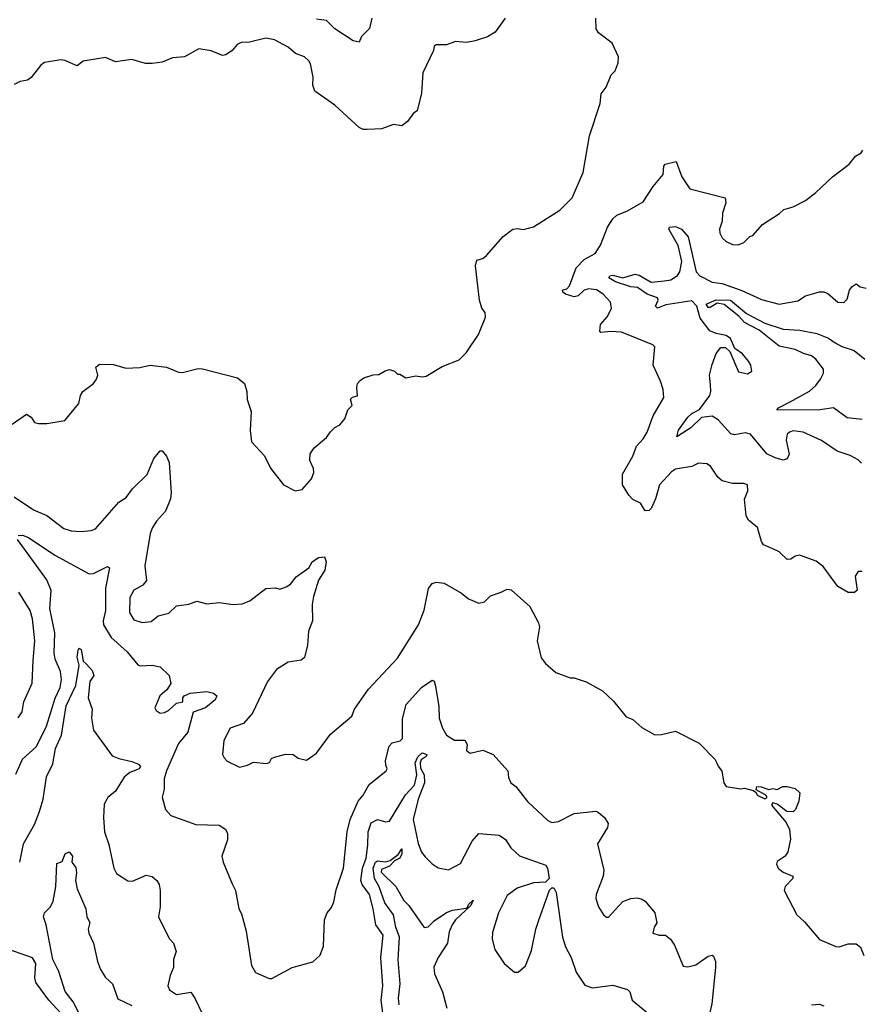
# Model space of a CAD drawing. Extents: x 1493970 to 1595317, y 729910 to 844791.
# Tile 43 of 256: x 1544152 to 1548300, y 757404 to 762258. Entities that reach past the tile are written whole.
import ezdxf

# ---------------------------------------------------------------- set-up
doc = ezdxf.new("R2010")
doc.units = 0

msp = doc.modelspace()

# ---------------------------------------------------------------- linework, layer by layer
at = {"layer": '0CON10XD'}
for points in [[(1544115, 760264.3), (1544185, 760312.5), (1544208.3, 760298.3), (1544225, 760272.5), (1544245, 760266.7), (1544285, 760266.7), (1544375, 760282.5), (1544443.3, 760365), (1544451.2, 760405), (1544463.3, 760425), (1544515.9, 760464.1), (1544530, 760485), (1544536.7, 760505), (1544527.5, 760545), (1544545, 760560), (1544615, 760558), (1544675, 760540), (1544743.6, 760543.6), (1544795, 760554), (1544875, 760544.2), (1544935, 760520), (1544955, 760518), (1545032.3, 760537.7), (1545053, 760537), (1545225, 760492.9), (1545260, 760465), (1545272, 760425), (1545273.9, 760386.1), (1545293.6, 760326.4), (1545287.5, 760232.5), (1545295, 760177.5), (1545358.3, 760108.3), (1545387.7, 760047.7), (1545452.5, 759965), (1545510, 759935), (1545545, 759942.5), (1545590, 759995), (1545601.2, 760025), (1545600, 760045), (1545582.5, 760085), (1545583, 760117), (1545603.6, 760146.4), (1545665, 760197.5), (1545683.6, 760226.4), (1545705, 760247.5), (1545729.3, 760260.7), (1545755, 760290), (1545770, 760335), (1545790, 760355), (1545783, 760387), (1545793, 760397), (1545817, 760403), (1545813.3, 760445), (1545817.5, 760465), (1545830.7, 760479.3), (1545848.3, 760491.7), (1545895, 760507.5), (1545921.7, 760508.3), (1545953, 760527), (1545975, 760532.5), (1546000, 760525), (1546015, 760510), (1546025, 760510), (1546055, 760492.5), (1546105, 760502.5), (1546135, 760497.5), (1546155, 760501.2), (1546235, 760548.8), (1546318.3, 760581.7), (1546352.5, 760615), (1546413.8, 760705), (1546448.3, 760791.7), (1546446.2, 760815), (1546430, 760835), (1546418, 760875), (1546398.8, 761045), (1546405, 761072.5), (1546435, 761081.2), (1546453.3, 761095), (1546535, 761188.8), (1546583.3, 761225), (1546605, 761228.8), (1546635, 761223.8), (1546685, 761236), (1546815, 761318.8), (1546875, 761380), (1546930, 761505), (1546960, 761685), (1547013.3, 761845), (1547018.3, 761891.7), (1547043.3, 761925), (1547067.5, 761985), (1547087.5, 762005), (1547102.5, 762045), (1547103.3, 762075), (1547072.3, 762142.3), (1547005, 762192.5), (1546993, 762213), (1546992.5, 762265)], [(1546545, 762265.8), (1546495, 762196.7), (1546457.7, 762172.3), (1546397.1, 762152.9), (1546355, 762145.8), (1546299.3, 762150.7), (1546255, 762133.3), (1546205, 762133.3), (1546195, 762127.5), (1546191.2, 762105), (1546139.2, 761995), (1546132, 761895), (1546111.7, 761808.3), (1546093.6, 761796.4), (1546063.3, 761755), (1546035, 761734.3), (1545995, 761741.2), (1545935, 761720), (1545865, 761716.2), (1545845, 761716.2), (1545825, 761726.2), (1545705.6, 761835.6), (1545606.7, 761905), (1545596.2, 761935), (1545598.8, 761975), (1545585, 762040), (1545576.7, 762055), (1545555, 762073.8), (1545511.7, 762091.7), (1545475, 762122.5), (1545407.6, 762157.6), (1545365, 762167.1), (1545285, 762147.5), (1545244.2, 762145.8), (1545224.2, 762135.8), (1545198.8, 762105), (1545167.5, 762085), (1545151.7, 762081.7), (1545095, 762103.3), (1545035, 762114.2), (1544965, 762074.3), (1544905, 762070), (1544855, 762048.9), (1544805, 762040.9), (1544772.4, 762042.4), (1544705, 762061.4), (1544625, 762049.4), (1544575, 762070.8), (1544465, 762052.5), (1544435, 762030.8), (1544375, 762057.1), (1544355, 762060), (1544274.1, 762045.9), (1544256.1, 762033.9), (1544207.7, 761972.3), (1544190.7, 761959.3), (1544155, 761952.5), (1544125, 761937.5)], [(1545888.1, 762265), (1545875.6, 762214.4), (1545837.5, 762175), (1545825, 762147.5), (1545795, 762153.8), (1545705, 762212.6), (1545665, 762253.1), (1545615, 762260.5)], [(1548305, 759538), (1548285, 759536.7), (1548270, 759515), (1548280, 759445), (1548266.4, 759433.6), (1548235, 759433.8), (1548184.3, 759464.3), (1548112.4, 759562.4), (1548078.3, 759588.3), (1547995, 759618), (1547975, 759613.8), (1547952.3, 759597.7), (1547935, 759596.2), (1547896, 759635), (1547865, 759649.4), (1547818.9, 759668.9), (1547808.6, 759685), (1547789.4, 759755), (1547745, 759790), (1547732.4, 759812.4), (1547724.1, 759894.1), (1547741.2, 759935), (1547740, 759965), (1547721.7, 759971.7), (1547665, 759970.8), (1547615, 759984), (1547592.6, 760002.6), (1547556.4, 760056.4), (1547538.3, 760068.3), (1547498.3, 760071.7), (1547465, 760054.4), (1547385, 760041.8), (1547365, 760028.5), (1547306.4, 759965), (1547285.5, 759895), (1547265, 759847.5), (1547255, 759837.8), (1547235, 759836), (1547211.9, 759875), (1547175, 759893.1), (1547155, 759914.2), (1547123.2, 759965), (1547123.4, 760016.6), (1547173.6, 760106.4), (1547192.2, 760155), (1547225, 760191.4), (1547244.4, 760225), (1547274.4, 760305), (1547326.2, 760395), (1547324.2, 760435), (1547311.2, 760475), (1547274, 760554), (1547282.5, 760645), (1547272.5, 760655), (1547117.6, 760717.6), (1547065, 760721.1), (1547016, 760716), (1547011.4, 760721.4), (1547014.7, 760755.3), (1547050, 760795), (1547069.2, 760835), (1547063.8, 760865), (1547027.5, 760905), (1546995, 760925.4), (1546955, 760931.2), (1546935, 760924.4), (1546905, 760896.6), (1546885, 760892.1), (1546842.5, 760905), (1546828.8, 760915), (1546827.5, 760925), (1546848.3, 760931.7), (1546862.5, 760945), (1546895.4, 761035), (1546934.5, 761075), (1546989.2, 761105), (1547014.6, 761145.4), (1547050, 761235), (1547075, 761276), (1547095, 761294), (1547147.5, 761315), (1547225, 761359.2), (1547275, 761435.7), (1547324, 761495), (1547327.5, 761535), (1547334, 761546), (1547388, 761558), (1547415, 761483.3), (1547455, 761423.3), (1547628.9, 761378.9), (1547632.2, 761355), (1547615.7, 761304.3), (1547614.5, 761265), (1547600.6, 761225), (1547602.9, 761205), (1547615, 761182), (1547635, 761164), (1547665, 761148.8), (1547693, 761147), (1547720.7, 761159.3), (1547751.7, 761188.3), (1547766.1, 761193.9), (1547812.7, 761247.3), (1547897.3, 761302.7), (1547917.7, 761322.3), (1547964.3, 761335.7), (1548025, 761366.2), (1548076.7, 761405), (1548157.6, 761482.4), (1548240, 761545), (1548272.5, 761585), (1548299.5, 761600.5), (1548307.5, 761615)], [(1548300.9, 760070.9), (1548285, 760088), (1548245, 760110), (1548181.1, 760131.1), (1548105, 760182.7), (1548014, 760225), (1547965, 760230.4), (1547946, 760225), (1547935.4, 760214.6), (1547929.6, 760185), (1547944.2, 760115.8), (1547935, 760093.3), (1547915, 760086.2), (1547875, 760097.3), (1547835, 760117.5), (1547754.4, 760215), (1547729.1, 760220.9), (1547675, 760211.5), (1547656.6, 760216.6), (1547595, 760285.5), (1547565, 760302.7), (1547513.4, 760296.6), (1547459.6, 760245), (1547391.5, 760201.5), (1547399.3, 760235), (1547445, 760298.9), (1547465, 760316.7), (1547503.2, 760336.8), (1547554.3, 760405), (1547559.5, 760425), (1547556.9, 760456.9), (1547551.8, 760505), (1547565, 760557.5), (1547585, 760612.5), (1547608.3, 760641.7), (1547631.7, 760641.7), (1547652.5, 760622.5), (1547695, 760522), (1547738.8, 760511.2), (1547760, 760525), (1547756.2, 760555), (1547744.1, 760574.1), (1547715, 760610), (1547677, 760637), (1547655, 760686.7), (1547635, 760701.2), (1547585, 760710), (1547553.9, 760723.9), (1547506.2, 760786.2), (1547489.4, 760845), (1547465, 760872.3), (1547337.6, 760852.4), (1547295, 760835.5), (1547285.5, 760845), (1547299.6, 760875), (1547296.6, 760886.6), (1547245, 760904.5), (1547197.6, 760937.6), (1547165, 760940.7), (1547088.2, 760965), (1547056.1, 760985), (1547061.5, 760995), (1547075, 760997.7), (1547125, 760984.3), (1547185, 761002.8), (1547205, 760997.6), (1547265, 760963.4), (1547329.5, 760969.5), (1547361.4, 760975), (1547395, 760996.2), (1547405.6, 761015), (1547416.5, 761065), (1547397.7, 761145), (1547351.9, 761225), (1547355, 761235.4), (1547385, 761238), (1547414.7, 761225), (1547446.4, 761186.4), (1547485.9, 761015), (1547505, 760994.2), (1547565, 760963.9), (1547615, 760957.1), (1547712.2, 760922.2), (1547808.3, 760878.3), (1547895, 760855.5), (1547987.8, 760872.2), (1548025, 760895.7), (1548095, 760915.7), (1548115, 760915.7), (1548135, 760907.5), (1548185, 760865.8), (1548215, 760864.2), (1548230.3, 760879.7), (1548242.1, 760925), (1548255, 760942.2), (1548275.7, 760955.7), (1548295, 760940), (1548325, 760934)], [(1548305, 760287.5), (1548230, 760295), (1548164, 760344), (1548095.4, 760334.6), (1547892.6, 760332.6), (1547883.3, 760335), (1547892, 760345), (1547947, 760373), (1548045, 760426), (1548076.1, 760453.9), (1548098.9, 760485), (1548113.6, 760515), (1548113.5, 760535), (1548076, 760585), (1548055, 760600), (1548015, 760611.5), (1547975, 760631.6), (1547895, 760648.8), (1547796.4, 760726.4), (1547725, 760764.3), (1547696.8, 760796.8), (1547625, 760853.6), (1547590.3, 760859.7), (1547555, 760838.5), (1547545, 760839.6), (1547535.7, 760855), (1547585, 760876.1), (1547655, 760875.6), (1547735, 760808.8), (1547825, 760761.7), (1547915, 760731.6), (1547997.8, 760727.8), (1548081.5, 760711.5), (1548138.3, 760688.3), (1548171.5, 760665), (1548205, 760645.9), (1548265, 760626.9), (1548317.5, 760585)], [(1544125.3, 759905.3), (1544220.7, 759840.7), (1544285, 759813.5), (1544370, 759750), (1544405, 759737.9), (1544455, 759734.5), (1544505, 759740), (1544525, 759748.1), (1544640.1, 759879.9), (1544677, 759903), (1544708.6, 759945), (1544780.8, 760015), (1544813.3, 760095), (1544845, 760132.5), (1544855, 760132.5), (1544875, 760106.7), (1544888.8, 760075), (1544898.2, 759925), (1544894.5, 759895), (1544871.4, 759835), (1544825.7, 759785), (1544805.8, 759755), (1544795.8, 759725), (1544768.1, 759565), (1544776.9, 759493.1), (1544759.1, 759470.9), (1544713.8, 759446.2), (1544695, 759408.8), (1544693.9, 759335), (1544715, 759298.6), (1544755, 759286.4), (1544799.5, 759290.5), (1544835, 759319.4), (1544887.6, 759332.4), (1544925, 759367.5), (1544985, 759375.8), (1545025, 759391.1), (1545075, 759378.5), (1545135, 759384.4), (1545205, 759375.6), (1545248.6, 759378.6), (1545286.6, 759393.4), (1545365, 759453.3), (1545413.6, 759456.4), (1545435, 759451.2), (1545465, 759461.2), (1545486, 759475), (1545515, 759512), (1545576.7, 759555), (1545594, 759585), (1545625, 759606.2), (1545655, 759610), (1545662.5, 759585), (1545655.8, 759544.2), (1545624.5, 759495.5), (1545599.4, 759415), (1545593.3, 759375), (1545595.8, 759295), (1545575.8, 759244.2), (1545570, 759175), (1545555, 759113.3), (1545539.7, 759100.3), (1545475, 759090), (1545418, 759055), (1545373.1, 758995), (1545300.3, 758839.7), (1545255, 758788), (1545188.8, 758765), (1545158, 758705), (1545151.2, 758635), (1545159.3, 758619.3), (1545175, 758602.5), (1545235, 758573.8), (1545275, 758582.5), (1545305, 758597.5), (1545368.6, 758591.4), (1545383.3, 758596.7), (1545393.3, 758615), (1545407.3, 758622.7), (1545462.3, 758637.7), (1545500, 758635), (1545525, 758617.5), (1545565, 758607.5), (1545615, 758642.5), (1545684.5, 758735.5), (1545788.6, 758825), (1545801.7, 758858.3), (1545871.8, 758958.2), (1546015, 759110.8), (1546118, 759275), (1546146.3, 759346.3), (1546167, 759453), (1546185, 759478.1), (1546205, 759484.3), (1546245, 759480.6), (1546330, 759430), (1546365, 759402), (1546415, 759381.2), (1546442.3, 759387.7), (1546472.3, 759417.7), (1546525, 759436), (1546555, 759450), (1546575, 759447.1), (1546666.9, 759365), (1546710, 759285), (1546713.8, 759265), (1546702, 759195), (1546722.3, 759112.3), (1546744.1, 759084.1), (1546795, 759040), (1546865, 759013.3), (1546885, 759013.3), (1546945, 758993.8), (1547025, 758950), (1547078.6, 758898.6), (1547141.7, 758821.7), (1547175, 758807.5), (1547219.3, 758769.3), (1547283, 758733), (1547315, 758733.3), (1547385, 758751.2), (1547500.7, 758690.7), (1547580.5, 758610.5), (1547595, 758577.5), (1547613.6, 758553.6), (1547622.5, 758495), (1547635, 758477.5), (1547705, 758466.7), (1547725, 758470), (1547767.5, 758457.5), (1547780, 758450), (1547787.5, 758435), (1547825, 758417.5), (1547837, 758423), (1547830, 758435), (1547781.7, 758461.7), (1547785, 758477.5), (1547806.4, 758476.4), (1547845, 758462.5), (1547865, 758467.5), (1547885, 758462.5), (1547913, 758477), (1547935, 758477.5), (1547975, 758467.5), (1547997, 758447), (1547992.5, 758405), (1547976.1, 758363.9), (1547965, 758352.5), (1547934.1, 758354.1), (1547885, 758390), (1547865, 758396.7), (1547857.5, 758385), (1547929.8, 758299.8), (1547945.7, 758265), (1547951.2, 758218.8), (1547938.9, 758155), (1547925.3, 758134.7), (1547885, 758108), (1547882, 758095), (1547891.2, 758075), (1547915, 758056.2), (1547963.3, 758035), (1547963.3, 758025), (1547925.6, 757985), (1547920.6, 757965), (1547981.9, 757845), (1548020.4, 757810.4), (1548095, 757723.8), (1548175, 757688.6), (1548192, 757688), (1548235, 757702.5), (1548275, 757702.5), (1548296.7, 757685), (1548312.5, 757645)], [(1544132.1, 758537.9), (1544165, 758611.9), (1544234.4, 758675), (1544284.1, 758775), (1544326.1, 758913.9), (1544350.7, 758965), (1544357.2, 759005), (1544352.6, 759045), (1544327.3, 759105), (1544321.2, 759135), (1544325.2, 759235.2), (1544301.3, 759355), (1544306.6, 759443.4), (1544285, 759496), (1544141.2, 759695)], [(1544145, 759715.3), (1544165, 759716.9), (1544195, 759704.6), (1544325, 759618.4), (1544495, 759526.4), (1544515, 759528.2), (1544585, 759562.9), (1544595, 759556), (1544574.7, 759455), (1544574.6, 759345), (1544563.8, 759295), (1544565.4, 759275), (1544602.7, 759212.8), (1544682.1, 759142.1), (1544735, 759077.8), (1544745, 759071.8), (1544805, 759075.7), (1544845, 759066.9), (1544888, 759025), (1544896.7, 758985), (1544876.7, 758955), (1544843.3, 758925), (1544828.3, 758888.3), (1544817.5, 758865), (1544825, 758852.5), (1544845, 758840), (1544865, 758842), (1544885, 758852.5), (1544925, 758889.2), (1544955.4, 758894.6), (1544955.6, 758915), (1544962.9, 758925), (1544991.6, 758938.4), (1545075, 758946.8), (1545107.9, 758937.9), (1545124.2, 758925), (1545115.5, 758905), (1545067.8, 758865), (1545006.3, 758843.7), (1544981.2, 758745), (1544935, 758688.9), (1544876.1, 758555), (1544864.6, 758515), (1544864.4, 758465), (1544854.4, 758424.4), (1544870, 758365), (1544896.7, 758335), (1545019.8, 758289.8), (1545135, 758286.5), (1545167, 758267), (1545175.5, 758245.5), (1545176.9, 758215), (1545148.6, 758135), (1545154.5, 758104.5), (1545198.6, 757998.6), (1545216.2, 757965), (1545232.5, 757875), (1545245, 757850), (1545268.1, 757765), (1545294.4, 757595), (1545315, 757561.2), (1545381.3, 757531.3), (1545395, 757530.8), (1545495, 757585.8), (1545596.1, 757613.9), (1545633, 757647), (1545649.3, 757690.7), (1545655, 757820), (1545667.5, 757855), (1545688.3, 757881.7), (1545700.5, 757909.5), (1545711.7, 757968.3), (1545747.8, 758075), (1545765.5, 758255), (1545780.9, 758315), (1545819.6, 758405), (1545845.3, 758435), (1545875, 758487.3), (1545958.6, 758555), (1545963.1, 758565), (1545957.3, 758582.7), (1545954.7, 758605.3), (1545973.1, 758676.9), (1545987.7, 758692.3), (1546027.7, 758702.3), (1546038.9, 758715), (1546038.6, 758811.4), (1546057.3, 758882.7), (1546132.9, 758965), (1546185, 759001.2), (1546195, 758997.5), (1546201.7, 758971.7), (1546217.6, 758872.4), (1546220.4, 758815), (1546235.5, 758765), (1546255, 758730), (1546295, 758706.2), (1546346.2, 758706.2), (1546358.2, 758685), (1546354.4, 758654.4), (1546372.7, 758642.7), (1546435, 758656.2), (1546485.6, 758635.6), (1546558.8, 758555), (1546561.7, 758521.7), (1546572.5, 758495), (1546597.6, 758477.6), (1546654.5, 758404.5), (1546755, 758310.8), (1546775, 758300.8), (1546807.5, 758305), (1546885.3, 758344.7), (1546975, 758354.2), (1546995, 758355.6), (1547005, 758350), (1547034.2, 758324.2), (1547052.5, 758295), (1547049.2, 758275), (1546999.4, 758195), (1547031.1, 758065), (1547027.7, 758035), (1546993.1, 757945), (1546991.9, 757925), (1547004.4, 757884.4), (1547030, 757845), (1547045, 757833.3), (1547055, 757833.3), (1547125, 757911.2), (1547165, 757926.2), (1547195, 757928.8), (1547215, 757923.3), (1547235, 757912.5), (1547283.3, 757855), (1547293.3, 757805), (1547280, 757785), (1547272.5, 757755), (1547304.2, 757744.2), (1547335, 757744.3), (1547359.2, 757725), (1547380, 757695), (1547422.1, 757592.1), (1547445, 757588), (1547485, 757598), (1547545, 757642), (1547565, 757646.7), (1547571.7, 757641.7), (1547581.4, 757615), (1547582.5, 757585), (1547563.6, 757406.4), (1547547.5, 757335)], [(1544145, 758815.8), (1544164.4, 758845), (1544171.8, 758895), (1544212.8, 758987.2), (1544219.1, 759099.1), (1544226.8, 759195), (1544215.3, 759305), (1544204, 759345), (1544147.5, 759435)], [(1544151.9, 758105), (1544171.2, 758195), (1544225, 758290.8), (1544248.8, 758355), (1544267.1, 758415), (1544283.9, 758525), (1544315, 758589.2), (1544328.6, 758665), (1544358.5, 758731.5), (1544381.1, 758875), (1544428.4, 758975), (1544445.6, 759075.6), (1544435.5, 759115), (1544440, 759150), (1544445, 759159.2), (1544455, 759153.8), (1544465.4, 759095.4), (1544481.2, 759081.2), (1544509, 759049), (1544517.3, 759025), (1544497.3, 758995), (1544489.1, 758915), (1544509.3, 758859.3), (1544505.4, 758814.6), (1544516.4, 758755), (1544608.3, 758628.3), (1544640, 758615), (1544705, 758601.6), (1544738.1, 758588.1), (1544746.9, 758576.9), (1544740.4, 758565), (1544695, 758546.1), (1544666.3, 758523.7), (1544625, 758454.2), (1544585.8, 758424.2), (1544568.8, 758391.2), (1544564.4, 758325), (1544569.4, 758255), (1544591.2, 758191.2), (1544615.7, 758075), (1544629.1, 758049.1), (1544685, 758012.9), (1544708.3, 758011.7), (1544775, 758041.2), (1544805, 758034), (1544828, 758015), (1544839.2, 757995), (1544844.2, 757965), (1544843.8, 757885), (1544836, 757835), (1544888.6, 757728.6), (1544910, 757705), (1544922.5, 757665), (1544910, 757625), (1544910, 757585), (1544893.7, 757546.3), (1544882.5, 757495), (1544890, 757475), (1544925, 757453.1), (1544995, 757464.3), (1545015.5, 757435), (1545053.3, 757355)], [(1545953.5, 757275), (1545933.4, 757425), (1545942.6, 757495), (1545932.3, 757635), (1545944.1, 757744.1), (1545907.1, 757795), (1545894.8, 757875), (1545876.3, 757945), (1545840.2, 757995), (1545834.1, 758015), (1545841.6, 758075), (1545859.2, 758125), (1545868.8, 758188.8), (1545869.1, 758255), (1545885, 758299.4), (1545915, 758315.6), (1545955, 758302.9), (1545975, 758307.5), (1546053.9, 758436.1), (1546097.8, 758485), (1546108.9, 758535), (1546101, 758595), (1546115, 758624.6), (1546135, 758644.3), (1546158.2, 758635), (1546156, 758625), (1546130.1, 758609.9), (1546125.2, 758595), (1546128.4, 758568.4), (1546145.6, 758535.6), (1546147.2, 758495), (1546116.7, 758415), (1546090.8, 758315), (1546116.1, 758196.1), (1546133.2, 758153.2), (1546150.2, 758130.2), (1546185, 758095.7), (1546215, 758076.9), (1546265, 758066.9), (1546325, 758098.1), (1546382, 758208), (1546414.4, 758245.6), (1546515, 758237.1), (1546546.2, 758216.2), (1546573.1, 758175), (1546615.3, 758135.3), (1546745, 758090), (1546754.4, 758075), (1546761.2, 758025), (1546744.2, 758005.8), (1546685, 758002.5), (1546603.4, 757976.6), (1546555, 757940.8), (1546511.5, 757855), (1546482.1, 757757.9), (1546480.8, 757725), (1546494, 757675), (1546540, 757605), (1546591.7, 757561.7), (1546608.3, 757561.7), (1546645, 757593.3), (1546675, 757670), (1546695.9, 757774.1), (1546710.9, 757819.1), (1546764.1, 757965.9), (1546775, 757977.5), (1546785, 757977.5), (1546795.5, 757955.5), (1546828.2, 757735), (1546842.4, 757687.6), (1546870, 757635), (1546895, 757562), (1546938, 757498), (1546975, 757485.5), (1547075, 757498.7), (1547147.8, 757477.8), (1547160, 757465), (1547170.5, 757425), (1547265.7, 757345)], [(1546021.7, 757401.7), (1546018.9, 757435), (1546027.6, 757505), (1546017.2, 757622.8), (1546024.2, 757735), (1546005.2, 757785), (1545994.3, 757844.3), (1545951.7, 757905), (1545923.8, 757983.8), (1545901.2, 758025), (1545894.4, 758075), (1545905, 758104.7), (1545915, 758112.1), (1545955, 758106.6), (1545977.4, 758112.6), (1546016.8, 758143.2), (1546035, 758171.2), (1546035.5, 758145), (1546025.2, 758125), (1545999.1, 758110.9), (1545975, 758084.4), (1545935, 758068.8), (1545933.3, 758055), (1546006.5, 757985), (1546045, 757915.6), (1546070.6, 757890.6), (1546145, 757782.9), (1546165, 757785.7), (1546194.5, 757815), (1546255, 757856.8), (1546285, 757867.9), (1546352.1, 757877.9), (1546359.3, 757880.7), (1546364.4, 757895.6)], [(1544456, 757336), (1544415.7, 757415.7), (1544376.6, 757466.6), (1544345.3, 757565), (1544315, 757624.2), (1544282.5, 757795), (1544269.2, 757835), (1544273.8, 757855), (1544304.2, 757885), (1544316.8, 757913.2), (1544330, 757985), (1544335, 758097.5), (1544361.7, 758108.3), (1544375.6, 758145), (1544395, 758155.6), (1544412.1, 758135), (1544409.4, 758105), (1544428.8, 758078.8), (1544432.5, 758052.5), (1544426.8, 758015), (1544435, 757973.8), (1544478.6, 757875), (1544482.5, 757835), (1544497, 757807), (1544489.6, 757775), (1544492.3, 757755), (1544515.4, 757705), (1544534.7, 757614.7), (1544549.6, 757575), (1544575, 757536.9), (1544608.8, 757505), (1544635, 757430.8), (1544705, 757398.2)], [(1546364.4, 757895.6), (1546387.6, 757917.6), (1546375, 757890.6), (1546299.8, 757820.2), (1546282.9, 757795), (1546268.5, 757761.5), (1546260.5, 757705), (1546214.1, 757635), (1546193.4, 757586.6), (1546196.8, 757555), (1546235.3, 757465), (1546257.5, 757385)], [(1544120, 756665), (1544185, 756720), (1544224.5, 756775.5), (1544264.4, 756835), (1544325.5, 757025), (1544390.7, 757089.3), (1544428.8, 757145), (1544436.6, 757193.4), (1544427.6, 757257.6), (1544395, 757315.3), (1544295, 757424.5), (1544231.7, 757511.7), (1544226.2, 757535), (1544231.2, 757605), (1544215, 757633.9), (1544065.4, 757685.4)], [(1548055, 757401.1), (1548094.4, 757404.4), (1548115, 757396.9)]]:
    msp.add_lwpolyline(points, dxfattribs=at)

doc.saveas('drawing.dxf')
